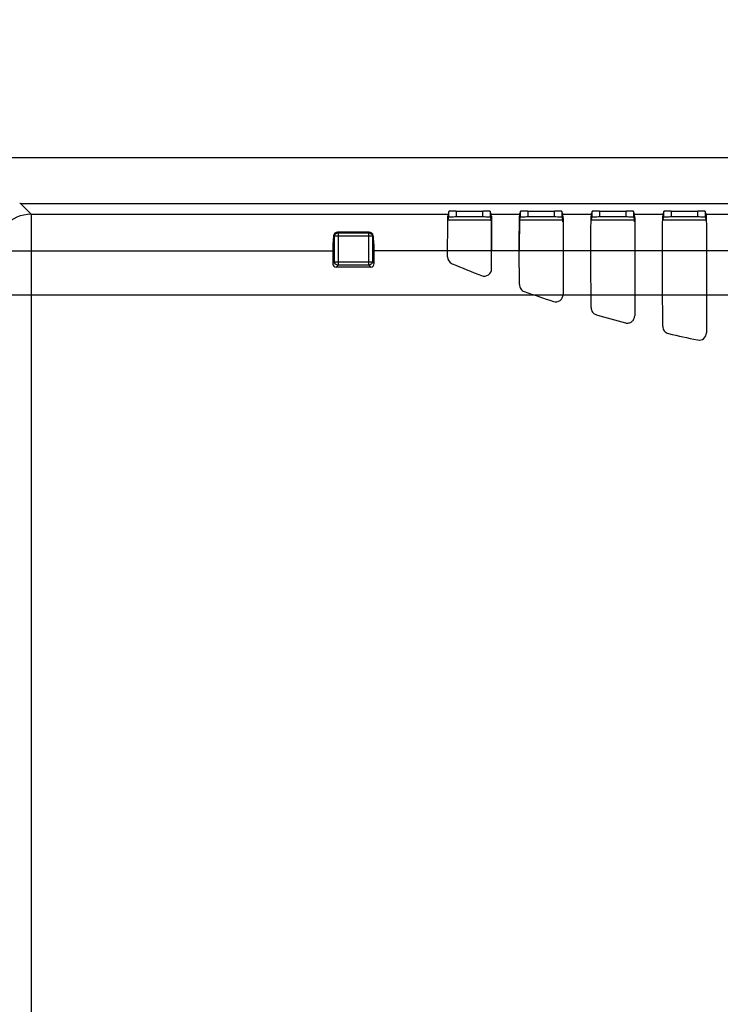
# Model space of a CAD drawing. Header units: millimetres. Extents: x 0 to 210, y 0 to 297.
# Tile 5 of 24: x 63 to 77, y 151 to 170. Entities that reach past the tile are written whole.
import ezdxf
from ezdxf.enums import TextEntityAlignment as Align

# ---------------------------------------------------------------- set-up
doc = ezdxf.new("R2010")
doc.units = ezdxf.units.MM
doc.header["$LTSCALE"] = 19.36
doc.layers.get('0').update_dxf_attribs({"linetype": 'CONTINUOUS'})
doc.layers.add('Z_DIM_2D', color=7, linetype='CONTINUOUS')
doc.styles.add('TEXTSTYLE_3', font='helveticaneueltw1g-ltcn.otf')
doc.dimstyles.new('DIMSTYLE_1', dxfattribs={"dimtxt": 2.1, "dimasz": 3.5, "dimexe": 1.5, "dimexo": 0, "dimgap": 0.525, "dimtad": 1, "dimdec": 3, "dimlfac": 2.857143, "dimdsep": 46, "dimtxsty": 'TEXTSTYLE_3', "dimblk": '_FILLED', "dimblk1": '_FILLED', "dimblk2": '_FILLED', "dimcen": 0.09, "dimclrt": 5, "dimadec": 3, "dimazin": 2, "dimtp": 0.3, "dimtm": 0.3, "dimtfac": 1, "dimtdec": 3, "dimtofl": 0, "dimtmove": 0, "dimatfit": 3, "dimldrblk": '_FILLED', "dimfxl": 0, "dimtolj": 1, "dimarcsym": 0})

# ---------------------------------------------------------------- blocks, each defined once
blk = doc.blocks.new('*D7')
at = {"layer": 'Z_DIM_2D', "color": 2, "linetype": 'Continuous', "transparency": 16777216}
for p, q in [((60.237, 140.964), (60.237, 168.539)), ((99.087, 164.414), (99.087, 168.539)), ((60.237, 167.039), (79.662, 167.039)), ((99.087, 167.039), (79.662, 167.039))]:
    blk.add_line(p, q, dxfattribs=at)
at = {"layer": 'Z_DIM_2D', "color": 5, "linetype": 'Continuous', "transparency": 16777216, "style": 'TEXTSTYLE_3'}
blk.add_text('111', height=2.1, dxfattribs=at).set_placement((79.662, 167.564), align=Align.CENTER)
blk = doc.blocks.new('_FILLED')
at = {"color": 0, "linetype": 'ByBlock'}
blk.add_solid([(0, 0), (-1, 0.125), (-1, -0.125)], dxfattribs=at)
blk = doc.blocks.new('_NONE')
blk = doc.blocks.new('*D8')
at = {"layer": 'Z_DIM_2D', "color": 2, "linetype": 'Continuous', "transparency": 16777216}
for p, q in [((99.087, 164.414), (53.21, 164.414)), ((54.71, 164.414), (54.71, 152.689)), ((54.71, 140.964), (54.71, 152.689)), ((60.237, 140.964), (53.21, 140.964))]:
    blk.add_line(p, q, dxfattribs=at)
at = {"layer": 'Z_DIM_2D', "color": 5, "linetype": 'Continuous', "transparency": 16777216, "style": 'TEXTSTYLE_3'}
blk.add_text('67', height=2.1, rotation=90, dxfattribs=at).set_placement((54.185, 154.275), align=Align.CENTER)

msp = doc.modelspace()

# ---------------------------------------------------------------- linework, layer by layer
at = {"color": 7, "linetype": 'Continuous'}
for p, q in [((63.49134, 166.16434), (96.25092, 166.16434)), ((71.6592, 166.01321), (71.6407, 165.95771)), ((71.6592, 165.90825), (71.6592, 166.01321)), ((71.7992, 166.01685), (72.30665, 166.01685)), ((72.44665, 166.01321), (72.44665, 165.90825)), ((72.46515, 165.95771), (72.44665, 166.01321)), ((73.0242, 166.01321), (73.0057, 165.95771)), ((73.0242, 165.90825), (73.0242, 166.01321)), ((73.1642, 166.01685), (73.67165, 166.01685)), ((73.81165, 166.01321), (73.81165, 165.90825)), ((73.83015, 165.95771), (73.81165, 166.01321)), ((74.3892, 166.01321), (74.3707, 165.95771)), ((74.3892, 165.90825), (74.3892, 166.01321)), ((74.5292, 166.01685), (75.03665, 166.01685)), ((75.17665, 166.01321), (75.17665, 165.90825)), ((75.19515, 165.95771), (75.17665, 166.01321)), ((75.7542, 166.01321), (75.7357, 165.95771)), ((75.7542, 165.90825), (75.7542, 166.01321)), ((75.8942, 166.01685), (76.40165, 166.01685)), ((76.54165, 166.01321), (76.54165, 165.90825)), ((76.56015, 165.95771), (76.54165, 166.01321)), ((71.6407, 165.85275), (71.6592, 165.90825)), ((71.7992, 165.91188), (72.30665, 165.91188)), ((72.44665, 165.90825), (72.46515, 165.85275)), ((73.0057, 165.85275), (73.0242, 165.90825)), ((73.1642, 165.91188), (73.67165, 165.91188)), ((73.81165, 165.90825), (73.83015, 165.85275)), ((74.3707, 165.85275), (74.3892, 165.90825)), ((74.5292, 165.91188), (75.03665, 165.91188)), ((75.17665, 165.90825), (75.19515, 165.85275)), ((75.7357, 165.85275), (75.7542, 165.90825)), ((75.8942, 165.91188), (76.40165, 165.91188)), ((76.54165, 165.90825), (76.56015, 165.85275)), ((70.14015, 165.61336), (69.53721, 165.61336)), ((69.44362, 165.25795), (69.44362, 165.0197)), ((70.23373, 165.0197), (70.23373, 165.25795)), ((71.63424, 165.14465), (71.63397, 165.25795)), ((73.00111, 164.61852), (72.99918, 165.25795)), ((73.83661, 165.25795), (73.83431, 164.43056)), ((75.20185, 165.35322), (75.20151, 165.25795)), ((75.20193, 165.35779), (75.20192, 165.35322)), ((76.56625, 165.25795), (76.56661, 163.69931)), ((70.16612, 164.95208), (69.51123, 164.95208))]:
    msp.add_line(p, q, dxfattribs=at)
at = {"color": 9, "linetype": 'Continuous'}
for p, q in [((63.69804, 165.95771), (63.49141, 166.16434)), ((71.7992, 166.01685), (71.7992, 165.91188)), ((72.30665, 165.91188), (72.30665, 166.01685)), ((73.1642, 166.01685), (73.1642, 165.91188)), ((73.67165, 165.91188), (73.67165, 166.01685)), ((74.5292, 166.01685), (74.5292, 165.91188)), ((75.03665, 165.91188), (75.03665, 166.01685)), ((75.8942, 166.01685), (75.8942, 165.91188)), ((76.40165, 165.91188), (76.40165, 166.01685)), ((63.69804, 165.95771), (63.69803, 144.06873)), ((63.69804, 165.95771), (71.6407, 165.95771)), ((71.6407, 165.85275), (72.46515, 165.85275)), ((72.46515, 165.95771), (73.0057, 165.95771)), ((72.46691, 165.81228), (72.46691, 165.92278)), ((73.00394, 165.92278), (73.00394, 165.81228)), ((73.0057, 165.85275), (73.83015, 165.85275)), ((73.83015, 165.95771), (74.3707, 165.95771)), ((74.3707, 165.85275), (75.19515, 165.85275)), ((75.19515, 165.95771), (75.7357, 165.95771)), ((75.7357, 165.85275), (76.56015, 165.85275)), ((76.56015, 165.95771), (77.1007, 165.95771)), ((69.46123, 165.55411), (69.47661, 165.53873)), ((69.47661, 165.05269), (69.47661, 165.53873)), ((70.20075, 165.53873), (69.47661, 165.53873)), ((69.54422, 165.60635), (69.53721, 165.61336)), ((69.54422, 165.60635), (69.54422, 164.98507)), ((69.54422, 165.60635), (70.13313, 165.60635)), ((70.14015, 165.61336), (70.13313, 165.60635)), ((70.13313, 164.98507), (70.13313, 165.60635)), ((70.20075, 165.53873), (70.21612, 165.55411)), ((70.20075, 165.53873), (70.20075, 165.05269)), ((62.99828, 165.25795), (69.44362, 165.25795)), ((88.04609, 165.25795), (70.23373, 165.25795)), ((69.47661, 165.05269), (69.44362, 165.0197)), ((69.47661, 165.05269), (70.20075, 165.05269)), ((69.51123, 164.95208), (69.54422, 164.98507)), ((70.13313, 164.98507), (69.54422, 164.98507)), ((70.13313, 164.98507), (70.16612, 164.95208)), ((70.23373, 165.0197), (70.20075, 165.05269))]:
    msp.add_line(p, q, dxfattribs=at)
at = {"color": 7, "linetype": 'Continuous'}
for centre, radius, start, end in [((63.49141, 164.75039), 1.41394, 90.002652, 90.554631), ((-87.29266, 165.58525), 159.76479, 359.7613025, 359.8826217), ((71.77431, 165.14483), 0.14007, 180.074508, 247.224671), ((72.33064, 164.91906), 0.1401, 248.63794, 0.246936), ((81.49934, 188.26203), 25.21808, 250.531817, 251.866484), ((73.69413, 164.42969), 0.14018, 251.930207, 0.353757), ((76.42662, 163.69958), 0.13997, 258.21877, 359.877569)]:
    msp.add_arc(centre, radius, start, end, dxfattribs=at)
at = {"color": 9, "linetype": 'Continuous'}
msp.add_arc((63.69861, 165.25737), 0.70034, 90.047149, 179.952846, dxfattribs=at)
at = {"color": 7, "linetype": 'Continuous'}
for centre, major_axis, ratio, start_param, end_param in [((71.6407, 165.25795), (0.00016, 0.7), 0.00872255, 0.02618193, 0.31835111), ((72.46515, 165.25795), (-0.00016, 0.7), 0.00872255, -0.31835111, -0.02618193), ((72.46515, 165.25795), (-0.00014, 0.595), 0.00872255, -0.37188582, -0.02618193), ((73.0057, 165.25795), (0.00016, 0.7), 0.00872255, 0.02618193, 0.31835111), ((73.83015, 165.25795), (-0.00016, 0.7), 0.00872255, -0.31835111, -0.02618193), ((73.83015, 165.25795), (-0.00014, 0.595), 0.00872255, -0.37188582, -0.02618193), ((74.3707, 165.25795), (0.00016, 0.7), 0.00872255, 0.02618193, 0.31835111), ((75.19515, 165.25795), (-0.00016, 0.7), 0.00872255, -0.31835111, -0.02618193), ((75.19515, 165.25795), (-0.00014, 0.595), 0.00872255, -0.37188582, -0.02618193), ((75.7357, 165.25795), (0.00016, 0.7), 0.00872255, 0.02618193, 0.31835111), ((69.63118, 165.25795), (0, 0.7), 0.26794919, 1.133953, 1.57079633), ((70.04617, 165.25795), (0, 0.7), 0.26794919, -1.57079633, -1.133953), ((69.51609, 165.02455), (0.05293, 0.05293), 0.93511313, 2.38971324, 3.89347207), ((70.16127, 165.02455), (-0.05293, 0.05293), 0.93511313, -3.89347207, -2.38971324), ((81.60793, 188.57294), (25.54908, 0), 0.99996192, -1.96818672, -1.94455103), ((81.60793, 188.57385), (25.54908, 0), 0.99996185, -1.85402891, -1.83149195), ((81.60793, 188.57385), (25.54908, 0), 0.99996185, -1.79848253, -1.77615346)]:
    msp.add_ellipse(centre, major_axis=major_axis, ratio=ratio, start_param=start_param, end_param=end_param, dxfattribs=at)
for points, knots in [([(71.7992, 166.01685), (71.78143, 166.01685), (71.75561, 166.01674), (71.7228, 166.01626), (71.70181, 166.01591), (71.68489, 166.01516), (71.67136, 166.01513), (71.6646, 166.01354), (71.65952, 166.01416), (71.6592, 166.01321)], [0, 0, 0, 0, 0.3803536, 0.55234149, 0.70334208, 0.82771506, 0.92064785, 0.9786946, 1, 1, 1, 1]), ([(72.44665, 166.01321), (72.44633, 166.01416), (72.44125, 166.01354), (72.43449, 166.01513), (72.42096, 166.01516), (72.40405, 166.01591), (72.38305, 166.01626), (72.35024, 166.01674), (72.32442, 166.01685), (72.30665, 166.01685)], [0, 0, 0, 0, 0.02130549, 0.07935234, 0.17228527, 0.29665832, 0.44765896, 0.61964679, 1, 1, 1, 1]), ([(73.1642, 166.01685), (73.14643, 166.01685), (73.12061, 166.01674), (73.0878, 166.01626), (73.06681, 166.01591), (73.04989, 166.01516), (73.03636, 166.01513), (73.0296, 166.01354), (73.02452, 166.01416), (73.0242, 166.01321)], [0, 0, 0, 0, 0.3803536, 0.55234149, 0.70334208, 0.82771506, 0.92064785, 0.9786946, 1, 1, 1, 1]), ([(73.81165, 166.01321), (73.81133, 166.01416), (73.80625, 166.01354), (73.79949, 166.01513), (73.78596, 166.01516), (73.76905, 166.01591), (73.74805, 166.01626), (73.71524, 166.01674), (73.68942, 166.01685), (73.67165, 166.01685)], [0, 0, 0, 0, 0.02130549, 0.07935234, 0.17228527, 0.29665832, 0.44765896, 0.61964679, 1, 1, 1, 1]), ([(74.5292, 166.01685), (74.51143, 166.01685), (74.48561, 166.01674), (74.4528, 166.01626), (74.43181, 166.01591), (74.41489, 166.01516), (74.40136, 166.01513), (74.3946, 166.01354), (74.38952, 166.01416), (74.3892, 166.01321)], [0, 0, 0, 0, 0.3803536, 0.55234149, 0.70334208, 0.82771506, 0.92064785, 0.9786946, 1, 1, 1, 1]), ([(75.17665, 166.01321), (75.17633, 166.01416), (75.17125, 166.01354), (75.16449, 166.01513), (75.15096, 166.01516), (75.13405, 166.01591), (75.11305, 166.01626), (75.08024, 166.01674), (75.05442, 166.01685), (75.03665, 166.01685)], [0, 0, 0, 0, 0.02130549, 0.07935234, 0.17228527, 0.29665832, 0.44765896, 0.61964679, 1, 1, 1, 1]), ([(75.8942, 166.01685), (75.87643, 166.01685), (75.85061, 166.01674), (75.8178, 166.01626), (75.79681, 166.01591), (75.77989, 166.01516), (75.76636, 166.01513), (75.7596, 166.01354), (75.75452, 166.01416), (75.7542, 166.01321)], [0, 0, 0, 0, 0.3803536, 0.55234149, 0.70334208, 0.82771506, 0.92064785, 0.9786946, 1, 1, 1, 1]), ([(76.54165, 166.01321), (76.54133, 166.01416), (76.53625, 166.01354), (76.52949, 166.01513), (76.51596, 166.01516), (76.49905, 166.01591), (76.47805, 166.01626), (76.44524, 166.01674), (76.41942, 166.01685), (76.40165, 166.01685)], [0, 0, 0, 0, 0.02130549, 0.07935234, 0.17228527, 0.29665832, 0.44765896, 0.61964679, 1, 1, 1, 1]), ([(71.63397, 165.25795), (71.63371, 165.3947), (71.6344, 165.61632), (71.63656, 165.83795), (71.63894, 165.92278)], [0, 0, 0, 0, 0.6170689, 1, 1, 1, 1]), ([(71.6592, 165.90825), (71.65952, 165.90919), (71.6646, 165.90858), (71.67136, 165.91017), (71.68489, 165.9102), (71.70181, 165.91095), (71.7228, 165.9113), (71.75561, 165.91178), (71.78143, 165.91188), (71.7992, 165.91188)], [0, 0, 0, 0, 0.02130546, 0.07935228, 0.1722852, 0.29665825, 0.4476589, 0.61964674, 1, 1, 1, 1]), ([(72.30665, 165.91188), (72.32442, 165.91188), (72.35024, 165.91178), (72.38305, 165.9113), (72.40405, 165.91095), (72.42096, 165.9102), (72.43449, 165.91017), (72.44125, 165.90858), (72.44633, 165.90919), (72.44665, 165.90825)], [0, 0, 0, 0, 0.38035358, 0.55234147, 0.70334206, 0.82771504, 0.92064784, 0.97869459, 1, 1, 1, 1]), ([(72.46691, 165.92278), (72.46929, 165.83795), (72.47148, 165.61632), (72.47206, 165.3947), (72.4718, 165.25795)], [0, 0, 0, 0, 0.38293034, 1, 1, 1, 1]), ([(72.99918, 165.25795), (72.99891, 165.3947), (72.99933, 165.61632), (73.00156, 165.83795), (73.00394, 165.92278)], [0, 0, 0, 0, 0.61706793, 1, 1, 1, 1]), ([(73.0242, 165.90825), (73.02452, 165.90919), (73.0296, 165.90858), (73.03636, 165.91017), (73.04989, 165.9102), (73.06681, 165.91095), (73.0878, 165.9113), (73.12061, 165.91178), (73.14643, 165.91188), (73.1642, 165.91188)], [0, 0, 0, 0, 0.02130546, 0.07935228, 0.1722852, 0.29665825, 0.4476589, 0.61964674, 1, 1, 1, 1]), ([(73.67165, 165.91188), (73.68942, 165.91188), (73.71524, 165.91178), (73.74805, 165.9113), (73.76905, 165.91095), (73.78596, 165.9102), (73.79949, 165.91017), (73.80625, 165.90858), (73.81133, 165.90919), (73.81165, 165.90825)], [0, 0, 0, 0, 0.38035358, 0.55234147, 0.70334206, 0.82771504, 0.92064784, 0.97869459, 1, 1, 1, 1]), ([(73.83191, 165.92278), (73.83429, 165.83795), (73.83654, 165.61632), (73.83688, 165.3947), (73.83661, 165.25795)], [0, 0, 0, 0, 0.38293107, 1, 1, 1, 1]), ([(74.36431, 165.25795), (74.36404, 165.3947), (74.36429, 165.61632), (74.36656, 165.83795), (74.36894, 165.92278)], [0, 0, 0, 0, 0.6170681, 1, 1, 1, 1]), ([(74.3892, 165.90825), (74.38952, 165.90919), (74.3946, 165.90858), (74.40136, 165.91017), (74.41489, 165.9102), (74.43181, 165.91095), (74.4528, 165.9113), (74.48561, 165.91178), (74.51143, 165.91188), (74.5292, 165.91188)], [0, 0, 0, 0, 0.02130546, 0.07935228, 0.1722852, 0.29665825, 0.4476589, 0.61964674, 1, 1, 1, 1]), ([(75.03665, 165.91188), (75.05442, 165.91188), (75.08024, 165.91178), (75.11305, 165.9113), (75.13405, 165.91095), (75.15096, 165.9102), (75.16449, 165.91017), (75.17125, 165.90858), (75.17633, 165.90919), (75.17665, 165.90825)], [0, 0, 0, 0, 0.38035358, 0.55234148, 0.70334206, 0.82771505, 0.92064785, 0.97869459, 1, 1, 1, 1]), ([(75.19691, 165.92278), (75.19892, 165.85111), (75.20094, 165.66277), (75.20229, 165.47443), (75.20187, 165.35778)], [0, 0, 0, 0, 0.38066467, 1, 1, 1, 1]), ([(75.72938, 165.25795), (75.72924, 165.32983), (75.72848, 165.46658), (75.73026, 165.68819), (75.73156, 165.83795), (75.73394, 165.92278)], [0, 0, 0, 0, 0.3243166, 0.6170696, 1, 1, 1, 1]), ([(75.7542, 165.90825), (75.75452, 165.90919), (75.7596, 165.90858), (75.76636, 165.91017), (75.77989, 165.9102), (75.79681, 165.91095), (75.8178, 165.9113), (75.85061, 165.91178), (75.87643, 165.91188), (75.8942, 165.91188)], [0, 0, 0, 0, 0.02130546, 0.07935228, 0.1722852, 0.29665825, 0.4476589, 0.61964674, 1, 1, 1, 1]), ([(76.40165, 165.91188), (76.41942, 165.91188), (76.44524, 165.91178), (76.47805, 165.9113), (76.49905, 165.91095), (76.51596, 165.9102), (76.52949, 165.91017), (76.53625, 165.90858), (76.54133, 165.90919), (76.54165, 165.90825)], [0, 0, 0, 0, 0.38035358, 0.55234147, 0.70334206, 0.82771504, 0.92064784, 0.97869459, 1, 1, 1, 1]), ([(76.56015, 165.95771), (76.56068, 165.95611), (76.56072, 165.95048), (76.56155, 165.93911), (76.56193, 165.92126), (76.56282, 165.8854), (76.56362, 165.8264), (76.56452, 165.74036), (76.56524, 165.63637), (76.56601, 165.47356), (76.56623, 165.34583), (76.56625, 165.25795)], [0, 0, 0, 0, 0.00723199, 0.0236727, 0.04920436, 0.08358174, 0.17753466, 0.3020432, 0.45249239, 0.62326764, 1, 1, 1, 1]), ([(72.47186, 165.25795), (72.47204, 165.31651), (72.47202, 165.5013), (72.47064, 165.68611), (72.46691, 165.81228)], [0, 0, 0, 0, 0.31692634, 1, 1, 1, 1]), ([(73.00394, 165.81228), (73.00307, 165.78276), (72.99926, 165.59801), (72.99852, 165.41321), (72.999, 165.25795)], [0, 0, 0, 0, 0.15979299, 1, 1, 1, 1]), ([(69.53721, 165.61336), (69.51947, 165.61336), (69.48408, 165.60273), (69.46328, 165.57048), (69.46123, 165.55411)], [0, 0, 0, 0, 0.5180919, 1, 1, 1, 1]), ([(70.21612, 165.55411), (70.21407, 165.57048), (70.19327, 165.60273), (70.15788, 165.61336), (70.14015, 165.61336)], [0, 0, 0, 0, 0.48191167, 1, 1, 1, 1]), ([(73.00111, 164.61852), (73.00095, 164.59012), (73.01901, 164.53182), (73.06779, 164.49521), (73.09457, 164.48575)], [0, 0, 0, 0, 0.50007125, 1, 1, 1, 1]), ([(74.36697, 164.17902), (74.36677, 164.14933), (74.38654, 164.08824), (74.43946, 164.05195), (74.46796, 164.04365)], [0, 0, 0, 0, 0.5000868, 1, 1, 1, 1]), ([(75.02258, 163.88899), (75.04313, 163.88351), (75.08744, 163.88215), (75.14741, 163.90973), (75.18908, 163.96093), (75.19884, 164.00416), (75.1987, 164.02543)], [0, 0, 0, 0, 0.25002346, 0.49999172, 0.74995528, 1, 1, 1, 1]), ([(75.73236, 163.8225), (75.73214, 163.79159), (75.75374, 163.72782), (75.81077, 163.69208), (75.84088, 163.68511)], [0, 0, 0, 0, 0.49999343, 1, 1, 1, 1])]:
    msp.add_open_spline(points, degree=3, knots=knots, dxfattribs=at)
at = {"color": 9, "linetype": 'Continuous'}
for points in [[(69.47661, 165.53873), (69.47774, 165.55568), (69.49337, 165.58959), (69.52727, 165.60521), (69.54422, 165.60635)], [(70.13313, 165.60635), (70.15008, 165.60521), (70.18399, 165.58959), (70.19961, 165.55568), (70.20075, 165.53873)], [(69.54422, 164.98507), (69.52727, 164.98621), (69.49337, 165.00183), (69.47774, 165.03574), (69.47661, 165.05269)], [(70.20075, 165.05269), (70.19961, 165.03574), (70.18399, 165.00183), (70.15008, 164.98621), (70.13313, 164.98507)]]:
    msp.add_open_spline(points, degree=3, dxfattribs=at)
at = {"color": 7, "linetype": 'Continuous'}
for points in [[(74.36697, 164.17902), (74.36646, 164.53866), (74.36501, 164.8983), (74.36431, 165.25795)], [(75.20151, 165.25795), (75.20071, 164.84711), (75.19917, 164.43627), (75.1987, 164.02543)], [(75.73236, 163.8225), (75.73193, 164.30099), (75.73032, 164.77947), (75.72938, 165.25795)]]:
    msp.add_open_spline(points, degree=3, dxfattribs=at)

# ---------------------------------------------------------------- dimensions: what is measured, and where the dimension line sits
at = {"layer": 'Z_DIM_2D', "color": 2, "linetype": 'Continuous'}
for base, angle, picture, middle in [((60.23676, 167.03924), 180, '*D7', (79.48546, 167.03924)), ((54.71016, 140.96427), 270, '*D8', (54.71016, 154.27065))]:
    dim = msp.add_linear_dim(base=base, p1=(99.08676, 164.41427), p2=(60.23676, 140.96427), angle=angle, dimstyle='DIMSTYLE_1', override={"dimblk1": 'NONE', "dimblk2": 'NONE', "dimsah": 1}, dxfattribs=at)
    dim.commit()
    dim.dimension.update_dxf_attribs({"geometry": picture, "text_midpoint": middle, "dimtype": 160})

doc.saveas('drawing.dxf')
